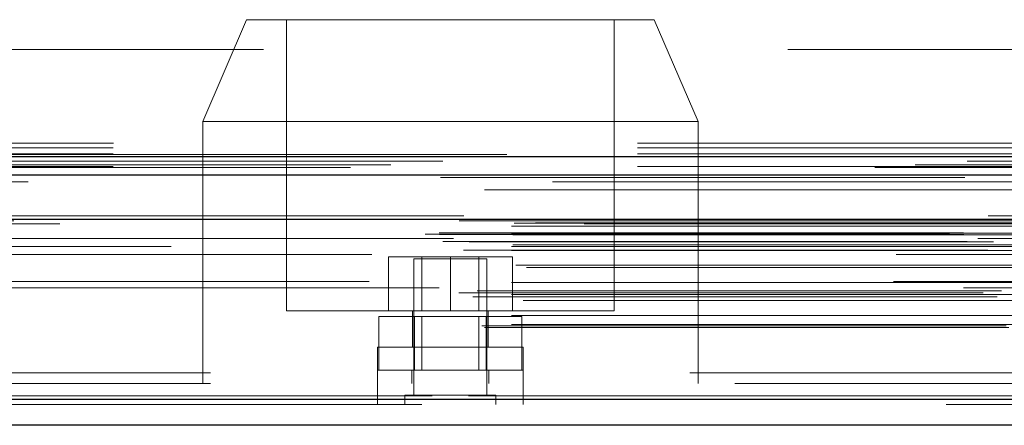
# Model space of a CAD drawing. Header units: inches. Extents: x 0.2 to 10.8, y 0.2 to 8.2.
# Tile 97 of 145: x 3.9108 to 4.0986, y 6.7926 to 6.8701. Entities that reach past the tile are written whole.
import ezdxf

# ---------------------------------------------------------------- set-up
doc = ezdxf.new("R2010")
doc.units = ezdxf.units.IN
doc.header["$MEASUREMENT"] = 0
doc.linetypes.add('HIDDEN', pattern=[0.075, 0.05, -0.025])

msp = doc.modelspace()

# ---------------------------------------------------------------- linework, layer by layer
at = {"color": 7, "linetype": 'HIDDEN', "lineweight": 18}
for p, q in [((3.9540408, 6.870068), (3.9457074, 6.8506236)), ((3.9540408, 6.870068), (4.0318185, 6.870068)), ((3.9616796, 6.870068), (3.9616796, 6.8145125)), ((4.0241796, 6.8145125), (4.0241796, 6.870068)), ((4.0401519, 6.8506236), (4.0318185, 6.870068)), ((4.757258, 6.8643533), (3.2285913, 6.8643533)), ((3.9457074, 6.8506236), (4.0401519, 6.8506236)), ((3.9457074, 6.8506236), (3.9457074, 6.8006236)), ((4.0401519, 6.8006236), (4.0401519, 6.8506236)), ((3.2285913, 6.8464644), (4.757258, 6.8464644)), ((3.2285913, 6.8464644), (4.757258, 6.8464644)), ((3.2285913, 6.8456191), (4.757258, 6.8456191)), ((3.2286419, 6.8464644), (4.7572074, 6.8464644)), ((3.2286419, 6.8464644), (4.7572074, 6.8464644)), ((3.2286419, 6.8464644), (4.7572074, 6.8464644)), ((3.2286419, 6.8464644), (4.7572074, 6.8464644)), ((3.2285913, 6.8444644), (4.757258, 6.8444644)), ((4.7815701, 6.8423378), (3.2042514, 6.8423378)), ((4.7738884, 6.8418553), (3.2119315, 6.8418553)), ((3.2285913, 6.8420522), (4.757258, 6.8420522)), ((3.2124047, 6.839104), (4.7734175, 6.839104)), ((4.7954749, 6.8326236), (3.1903473, 6.8326236)), ((3.1939757, 6.8319793), (4.7918464, 6.8319793)), ((4.7917066, 6.8319972), (3.1941155, 6.8319972)), ((3.1946182, 6.8316783), (4.791204, 6.8316783)), ((3.1946182, 6.8316783), (4.791204, 6.8316783)), ((3.2045535, 6.830669), (4.7812686, 6.830669)), ((3.2045535, 6.830669), (4.7812686, 6.830669)), ((3.2051091, 6.831231), (4.7807131, 6.831231)), ((3.2051091, 6.831231), (4.7807131, 6.831231)), ((3.2091623, 6.8312779), (4.7766598, 6.8312779)), ((3.2091623, 6.8312779), (4.7766598, 6.8312779)), ((3.2096777, 6.8316428), (4.7761445, 6.8316428)), ((3.2096777, 6.8316428), (4.7761445, 6.8316428)), ((3.2184203, 6.831068), (4.7673648, 6.831068)), ((3.1880968, 6.829112), (4.7977254, 6.829112)), ((3.1880968, 6.829112), (4.7977254, 6.829112)), ((3.190794, 6.8293955), (4.7950282, 6.8293955)), ((3.1908539, 6.8290558), (4.7949683, 6.8290558)), ((4.7935013, 6.8283196), (3.1923468, 6.8283196)), ((3.2045535, 6.8292866), (4.7812686, 6.8292866)), ((3.2045535, 6.8292866), (4.7812686, 6.8292866)), ((3.2048313, 6.8290088), (4.7809909, 6.8290088)), ((3.1914759, 6.8276868), (4.7943463, 6.8276868)), ((3.1965073, 6.8276661), (4.7893148, 6.8276661)), ((3.2045535, 6.8267866), (4.7812686, 6.8267866)), ((3.2048313, 6.8270644), (4.7809909, 6.8270644)), ((3.23964, 6.8267866), (4.7812686, 6.8267866)), ((3.1954571, 6.8260865), (4.7903616, 6.8260865)), ((3.2045535, 6.8260045), (4.7812686, 6.8260045)), ((4.7779219, 6.8252642), (3.2079014, 6.8252642)), ((3.9810963, 6.8145125), (3.9810963, 6.8247903)), ((3.9929296, 6.8247903), (3.9810963, 6.8247903)), ((3.9998555, 6.8244014), (3.9859666, 6.8244014)), ((3.9859666, 6.8244014), (3.9859666, 6.7983597)), ((3.987488, 6.8247903), (3.987488, 6.8145125)), ((3.9929296, 6.8145125), (3.9929296, 6.8247903)), ((4.004763, 6.8247903), (3.9929296, 6.8247903)), ((3.9983713, 6.8145125), (3.9983713, 6.8247903)), ((3.9998555, 6.7983597), (3.9998555, 6.8244014)), ((4.004763, 6.8145125), (4.004763, 6.8247903)), ((3.2053953, 6.8232238), (4.7804645, 6.8232238)), ((3.207417, 6.8227738), (4.7784052, 6.8227738)), ((3.207417, 6.8227738), (4.7784052, 6.8227738)), ((4.7907829, 6.8188763), (3.1950437, 6.8188763)), ((3.2045535, 6.8198907), (4.7812686, 6.8198907)), ((4.7774254, 6.8201027), (3.208403, 6.8201027)), ((3.1945184, 6.8179038), (4.7913038, 6.8179038)), ((3.19721, 6.8171249), (4.7886051, 6.8171249)), ((3.1980533, 6.8182933), (4.7877689, 6.8182933)), ((3.2045535, 6.8175941), (4.7812686, 6.8175941)), ((3.205166, 6.8175894), (4.780649, 6.8175894)), ((3.2067975, 6.816443), (4.7790247, 6.816443)), ((3.2045535, 6.8135708), (4.7812686, 6.8135708)), ((3.9616796, 6.8145125), (4.0241796, 6.8145125)), ((3.9792471, 6.8031236), (3.9792471, 6.8134014)), ((3.9860791, 6.8134014), (3.9792471, 6.8134014)), ((3.9857074, 6.8145125), (3.9857074, 6.807568)), ((3.9860791, 6.8031236), (3.9860791, 6.8134014)), ((3.9997431, 6.8134014), (3.9860791, 6.8134014)), ((3.9874694, 6.8134014), (3.9874694, 6.8031236)), ((3.9983528, 6.8031236), (3.9983528, 6.8134014)), ((3.9997431, 6.8031236), (3.9997431, 6.8134014)), ((4.006575, 6.8134014), (3.9997431, 6.8134014)), ((4.0001519, 6.807568), (4.0001519, 6.8145125)), ((4.006575, 6.8031236), (4.006575, 6.8134014)), ((3.1989216, 6.8116154), (4.7869006, 6.8116154)), ((3.1994087, 6.8113269), (4.7864135, 6.8113269)), ((3.2045535, 6.8118824), (4.7812686, 6.8118824)), ((3.2045535, 6.8118824), (4.7812686, 6.8118824)), ((4.0068185, 6.807568), (3.9790408, 6.807568)), ((3.9790408, 6.807568), (3.9790408, 6.8006236)), ((4.0068185, 6.8006236), (4.0068185, 6.807568)), ((3.2471981, 6.8026236), (4.738587, 6.8026236)), ((3.2471981, 6.8026236), (4.738587, 6.8026236)), ((4.738587, 6.8026236), (3.2472352, 6.8026236)), ((4.738587, 6.8026236), (3.2472352, 6.8026236)), ((4.0068, 6.8031236), (3.9790222, 6.8031236)), ((3.9790222, 6.8031236), (3.9790222, 6.8006236)), ((3.98555, 6.8031236), (3.98555, 6.8006236)), ((4.0002722, 6.8006236), (4.0002722, 6.8031236)), ((4.0068, 6.8006236), (4.0068, 6.8031236)), ((3.2471981, 6.8006236), (4.738587, 6.8006236)), ((3.9790036, 6.8006236), (3.9790036, 6.7966236)), ((3.9790408, 6.8006236), (3.9790408, 6.7966236)), ((4.0067814, 6.7966236), (4.0067814, 6.8006236)), ((4.0068185, 6.7966236), (4.0068185, 6.8006236)), ((4.7894185, 6.7982763), (3.1964036, 6.7982763)), ((3.1964036, 6.7982763), (4.7894185, 6.7982763)), ((4.0015916, 6.7983597), (3.9842305, 6.7983597)), ((3.9842305, 6.7983597), (3.9842305, 6.7966236)), ((4.0015916, 6.7966236), (4.0015916, 6.7983597)), ((3.1964036, 6.7975817), (4.7894185, 6.7975817)), ((4.7874551, 6.7966236), (3.1983671, 6.7966236))]:
    msp.add_line(p, q, dxfattribs=at)
at = {"color": 7, "linetype": 'Continuous', "lineweight": 25}
for p, q in [((3.2285913, 6.8439287), (4.757258, 6.8439287)), ((3.2285913, 6.8404644), (4.757258, 6.8404644)), ((4.7954749, 6.831929), (3.1903473, 6.831929)), ((4.7894185, 6.7975817), (3.1964036, 6.7975817)), ((4.7874551, 6.7926236), (3.1983671, 6.7926236))]:
    msp.add_line(p, q, dxfattribs=at)
at = {"color": 7, "linetype": 'HIDDEN', "lineweight": 18, "flags": 128}
for points in [[(4.80371, 6.8443429), (4.0057456, 6.8443432), (3.1821205, 6.8443429)], [(4.7915145, 6.8430824), (4.0057456, 6.8430829), (3.1943105, 6.8430824)], [(4.7739053, 6.8418553), (4.0057456, 6.8418548), (3.2119347, 6.8418553)], [(3.191049, 6.8399516), (3.9272944, 6.8399537), (4.7947688, 6.8399516)], [(3.1910505, 6.8399515), (4.0266104, 6.8399517), (4.7947729, 6.8399515)], [(3.1994103, 6.8375915), (3.980081, 6.8375912), (4.7864166, 6.8375915)], [(3.2052547, 6.8375793), (3.980081, 6.8375793), (4.7805651, 6.8375793)]]:
    msp.add_lwpolyline(points, dxfattribs=at)

doc.saveas('drawing.dxf')
